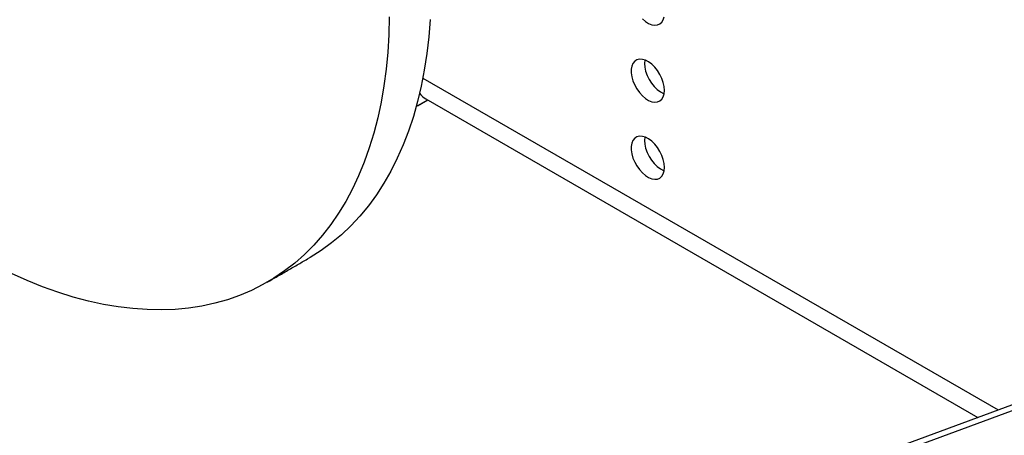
# Model space of a CAD drawing. Header units: millimetres. Extents: x 22 to 589, y 6 to 414.
# Tile 27 of 52: x 437 to 457, y 199 to 208. Entities that reach past the tile are written whole.
import ezdxf

# ---------------------------------------------------------------- set-up
doc = ezdxf.new("R2010")
doc.units = ezdxf.units.MM

msp = doc.modelspace()

# ---------------------------------------------------------------- linework, layer by layer
at = {"color": 7, "linetype": 'Continuous', "lineweight": 30}
for p, q in [((445.0842452, 206.628933), (457.2778785, 199.5896984)), ((444.9729101, 206.0399208), (444.9516723, 206.0521811)), ((444.9729101, 206.0399208), (445.1871636, 206.1636067)), ((445.1850394, 206.1624227), (444.9729101, 206.0399208)), ((445.150774, 206.1846144), (456.8489248, 199.4314157)), ((445.1850394, 206.1648318), (445.1850394, 206.1624227)), ((445.1850394, 206.1624227), (445.1871257, 206.1636271)), ((467.6390785, 203.4129736), (431.6932382, 190.1489832)), ((431.9290877, 190.1179174), (467.8478129, 203.3719003))]:
    msp.add_line(p, q, dxfattribs=at)
at = {"color": 7, "linetype": 'Continuous', "lineweight": 30, "flags": 128}
for points in [[(444.3714746, 207.9247961), (444.3620927, 207.5463694), (444.3402143, 207.1758382), (444.3058688, 206.8137208), (444.2591111, 206.4605355), (444.1999959, 206.1167813), (444.1286202, 205.7829423), (444.0450725, 205.4594956), (443.9494793, 205.1468938), (443.8419753, 204.8455798), (443.7227082, 204.5559844), (443.5918506, 204.2785139), (443.4495882, 204.0135601), (443.2961188, 203.7615028), (443.1316618, 203.5226947), (442.9564489, 203.2974766), (442.7707331, 203.0861624), (442.5747671, 202.8890564), (442.3688376, 202.7064359), (442.1532354, 202.5385566), (441.9282597, 202.3856593), (441.6942309, 202.2479632), (441.4514861, 202.1256555), (441.2003584, 202.0189165), (440.9412142, 201.9278921), (440.6744163, 201.8527139), (440.4003353, 201.7934889), (440.1193718, 201.7502974), (439.8319134, 201.7232028), (439.538369, 201.7122465), (439.2391559, 201.7174407), (438.9346997, 201.7387757), (438.6254304, 201.7762247), (438.3117777, 201.8297367), (437.994197, 201.8992291), (437.6731308, 201.9846117), (437.3490383, 202.0857557), (437.0223708, 202.2025248), (436.6936001, 202.3347488), (436.3631856, 202.4822428)], [(445.2365977, 207.8703377), (445.2084815, 207.5039477), (445.1679194, 207.1462367), (445.1149745, 206.7977037), (445.0497185, 206.4588475), (444.9722442, 206.130145), (444.8826569, 205.812066), (444.7810914, 205.5050534), (444.6676826, 205.2095475), (444.5425992, 204.9259647), (444.4060139, 204.6547039), (444.2581249, 204.3961521), (444.0991301, 204.1506768), (443.9292656, 203.9186211), (443.7487718, 203.700316), (443.5578971, 203.4960706), (443.3569157, 203.3061721), (443.1461098, 203.130893), (442.9257787, 202.9704791), (442.6962385, 202.8251544), (442.666407, 202.8077668)], [(449.736309, 207.885204), (449.8016282, 207.8291963), (449.8687681, 207.7867432), (449.9352969, 207.759385), (449.9988164, 207.748102), (450.0570255, 207.7533078), (450.1078251, 207.7748075), (450.1493734, 207.8118344), (450.1801743, 207.8630426), (450.1991109, 207.926585)], [(450.2055004, 206.3670794), (450.1991109, 206.4480359), (450.1801743, 206.5334371), (450.1493734, 206.6202073), (450.1078251, 206.7052049), (450.0570255, 206.7853614), (449.9988164, 206.857774), (449.9352969, 206.9198291), (449.8687681, 206.9692785), (449.8016282, 207.0043435), (449.736309, 207.0237517), (449.6751666, 207.0268097), (449.6204178, 207.0133912), (449.5740352, 206.9839928), (449.5376962, 206.9396757), (449.5127116, 206.8820388), (449.4999916, 206.8131701), (449.4999916, 206.7355518), (449.5127116, 206.651997), (449.5376962, 206.5655134), (449.5740352, 206.4792402), (449.6204178, 206.3962896), (449.6751666, 206.3196619), (449.736309, 206.2521215), (449.8016282, 206.1961162), (449.8687681, 206.1536631), (449.9352969, 206.1263025), (449.9988164, 206.1150195), (450.0570255, 206.1202253), (450.1078251, 206.1417275), (450.1493734, 206.1787543), (450.1801743, 206.2299625), (450.1991109, 206.2935001), (450.2055004, 206.3670794)], [(449.7872224, 207.0099153), (449.7812333, 206.9385675), (449.7876228, 206.857611), (449.8065594, 206.7722098), (449.8373603, 206.6854396), (449.8789087, 206.600442), (449.9297083, 206.5202879), (449.9879173, 206.4478754), (450.0514368, 206.3858203), (450.1179656, 206.3363684), (450.1851055, 206.3013034), (450.1995113, 206.2957296)], [(450.2055004, 204.7339969), (450.1991109, 204.8149534), (450.1801743, 204.9003571), (450.1493734, 204.9871272), (450.1078251, 205.0721224), (450.0570255, 205.1522789), (449.9988164, 205.224689), (449.9352969, 205.2867441), (449.8687681, 205.3361984), (449.8016282, 205.3712634), (449.736309, 205.3906716), (449.6751666, 205.3937248), (449.6204178, 205.3803087), (449.5740352, 205.3509103), (449.5376962, 205.3065932), (449.5127116, 205.2489587), (449.4999916, 205.1800876), (449.4999916, 205.1024717), (449.5127116, 205.0189145), (449.5376962, 204.9324333), (449.5740352, 204.8461601), (449.6204178, 204.7632095), (449.6751666, 204.6865794), (449.736309, 204.6190415), (449.8016282, 204.5630337), (449.8687681, 204.5205806), (449.9352969, 204.4932224), (449.9988164, 204.4819394), (450.0570255, 204.4871428), (450.1078251, 204.508645), (450.1493734, 204.5456718), (450.1801743, 204.59688), (450.1991109, 204.66042), (450.2055004, 204.7339969)], [(449.7872224, 205.3768352), (449.7812333, 205.305485), (449.7876228, 205.2245309), (449.8065594, 205.1391273), (449.8373603, 205.0523571), (449.8789087, 204.9673595), (449.9297083, 204.8872054), (449.9879173, 204.8147953), (450.0514368, 204.7527402), (450.1179656, 204.7032859), (450.1851055, 204.6682209), (450.1995113, 204.6626496)]]:
    msp.add_lwpolyline(points, dxfattribs=at)
at = {"color": 7, "linetype": 'Continuous', "lineweight": 30}
msp.add_arc((445.3409585, 206.5248899), 0.3898173, 213.59537802, 240.79860577, dxfattribs=at)
msp.add_open_spline([(441.7825243, 202.2975122), (442.666407, 202.8077668)], degree=1, dxfattribs=at)

doc.saveas('drawing.dxf')
